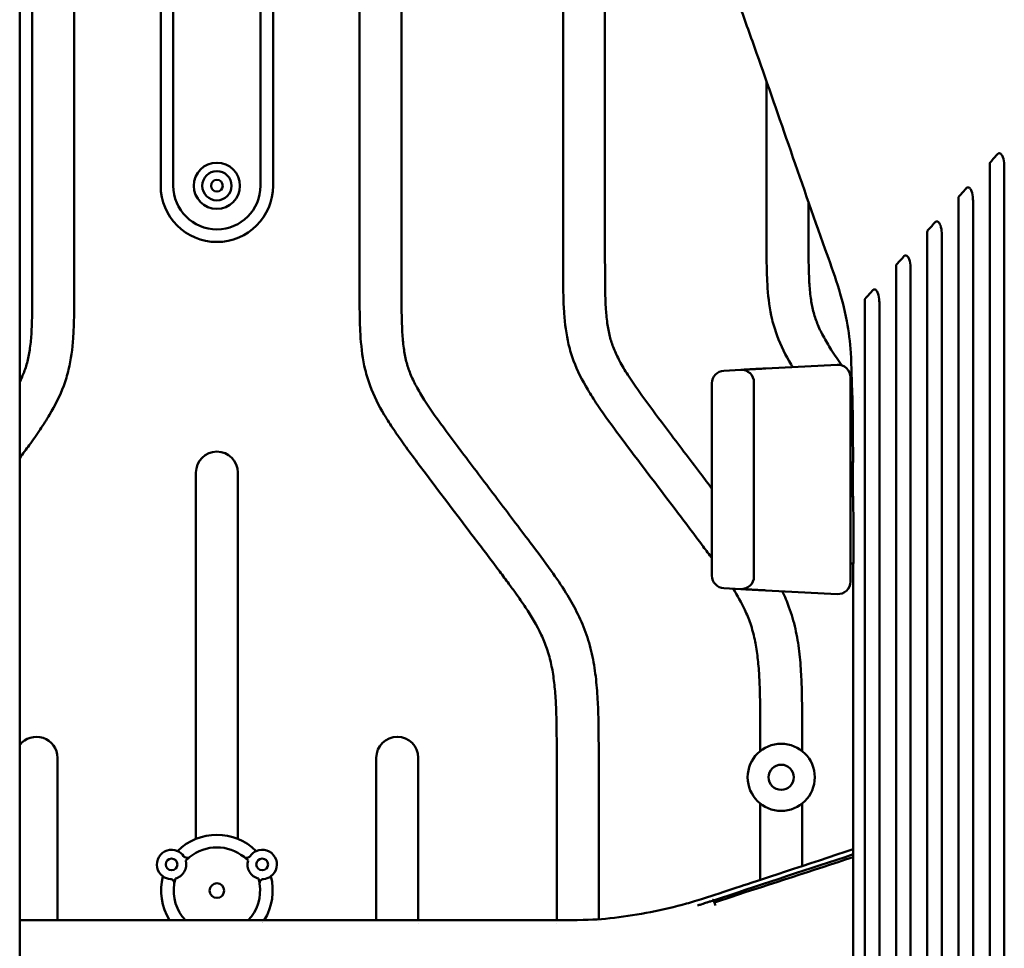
# Model space of a CAD drawing. Header units: millimetres. Extents: x 0 to 6049, y -120 to 1682.
# Tile 153 of 256: x 1230 to 1348, y 1254 to 1365. Entities that reach past the tile are written whole.
import ezdxf

# ---------------------------------------------------------------- set-up
doc = ezdxf.new("R2010")
doc.units = ezdxf.units.MM
doc.header["$LTSCALE"] = 2
doc.layers.add('Sichtbar (ISO)', color=7, linetype='Continuous', lineweight=50)

msp = doc.modelspace()

# ---------------------------------------------------------------- linework, layer by layer
at = {"layer": 'Sichtbar (ISO)'}
for p, q in [((1270.907, 1333.257), (1270.907, 1407.083)), ((1275.907, 1407.083), (1275.907, 1333.257)), ((1259.107, 1345.37), (1259.107, 1395.37)), ((1260.607, 1395.37), (1260.607, 1345.37)), ((1295.157, 1336.245), (1295.157, 1381.596)), ((1248.707, 1380.915), (1248.707, 1345.37)), ((1300.157, 1380.214), (1300.157, 1336.245)), ((1247.207, 1345.37), (1247.207, 1379.799)), ((1236.907, 1376.722), (1236.907, 1333.257)), ((1230.407, 1375.979), (1230.407, 1120.797)), ((1231.907, 1333.257), (1231.907, 1376.092)), ((1319.407, 1339.233), (1319.407, 1357.824)), ((1324.407, 1343.43), (1324.407, 1339.233)), ((1319.329, 1323.592), (1327.829, 1324.037)), ((1314.329, 1323.33), (1316.329, 1323.434)), ((1329.407, 1322.539), (1329.407, 1298.2)), ((1312.907, 1298.908), (1312.907, 1321.832)), ((1317.907, 1298.803), (1317.907, 1321.936)), ((1329.407, 1320.37), (1329.642, 1320.37)), ((1330.501, 1320.187), (1330.501, 1320.187)), ((1329.407, 1312.37), (1329.724, 1312.37)), ((1251.407, 1267.532), (1251.407, 1311.188)), ((1256.407, 1311.188), (1256.407, 1267.532)), ((1329.407, 1308.37), (1329.744, 1308.37)), ((1329.407, 1300.37), (1329.766, 1300.37)), ((1314.329, 1297.41), (1316.329, 1297.305)), ((1327.829, 1296.702), (1319.329, 1297.148)), ((1318.657, 1277.992), (1318.657, 1280.014)), ((1323.657, 1280.014), (1323.657, 1277.992)), ((1234.907, 1277.201), (1234.907, 1257.852)), ((1272.907, 1257.852), (1272.907, 1277.201)), ((1277.907, 1277.201), (1277.907, 1257.852)), ((1294.407, 1257.851), (1294.407, 1277.026)), ((1299.407, 1277.026), (1299.407, 1257.955)), ((1318.657, 1262.653), (1318.657, 1271.747)), ((1323.657, 1271.747), (1323.657, 1264.299)), ((1323.657, 1263.37), (1323.657, 1263.366)), ((1318.657, 1262.042), (1318.657, 1262.042)), ((1318.657, 1261.748), (1318.657, 1261.748)), ((1248.407, 1257.828), (1248.407, 1257.852)), ((1259.407, 1257.852), (1259.407, 1257.828)), ((1277.907, 1257.405), (1277.907, 1257.405)), ((1294.407, 1257.404), (1294.407, 1257.404)), ((1299.407, 1257.653), (1299.407, 1257.653))]:
    msp.add_line(p, q, dxfattribs=at)
for centre, radius in [((1253.907, 1345.37), 2.75), ((1253.907, 1345.37), 1.75), ((1253.907, 1345.37), 0.7), ((1321.157, 1274.87), 4), ((1321.157, 1274.87), 1.5), ((1248.507, 1264.487), 0.7), ((1259.307, 1264.487), 0.7), ((1253.907, 1261.37), 0.875)]:
    msp.add_circle(centre, radius, dxfattribs=at)
for centre, radius, start, end in [((1253.907, 1345.37), 6.7, 180, 0), ((1253.907, 1345.37), 5.2, 180, 0), ((1327.907, 1322.539), 1.5, 0, 93), ((1314.407, 1321.832), 1.5, 93, 180), ((1316.407, 1321.936), 1.5, 0, 93), ((1253.907, 1311.188), 2.5, 0, 180), ((1329.407, 1310.37), 1.3, 77.65399, 90), ((1329.407, 1310.37), 1.3, 270, 282.87501), ((1314.407, 1298.908), 1.5, 180, 267), ((1316.407, 1298.803), 1.5, 267, 0), ((1327.907, 1298.2), 1.5, 267, 0), ((1232.407, 1277.201), 2.5, 0, 143.1301), ((1275.407, 1277.201), 2.5, 0, 180), ((1253.907, 1261.37), 6.65, 45.17202, 134.82798), ((1248.507, 1264.487), 1.75, 65.9968, 234.0032), ((1248.507, 1264.487), 1.75, 34.63523, 65.9968), ((1253.907, 1261.37), 5.15, 51.09039, 128.90961), ((1259.307, 1264.487), 1.75, 114.0032, 145.36477), ((1259.307, 1264.487), 1.75, 305.9968, 114.0032), ((1248.507, 1264.487), 1.75, 284.95626, 15.04374), ((1250.358, 1265.766), 0.5, 214.63523, 308.90961), ((1253.907, 1261.37), 5.15, 128.90961, 136.08617), ((1257.456, 1265.766), 0.5, 231.09039, 325.36477), ((1253.907, 1261.37), 5.15, 43.91383, 51.09039), ((1259.307, 1264.487), 1.75, 164.95626, 255.04374), ((1253.907, 1261.37), 6.65, 165.17202, 211.93408), ((1248.507, 1264.487), 1.75, 234.0032, 265.36477), ((1248.325, 1262.245), 0.5, 351.09039, 85.36477), ((1253.907, 1261.37), 5.15, 163.91383, 171.09039), ((1253.907, 1261.37), 5.15, 8.90961, 16.08617), ((1259.489, 1262.245), 0.5, 94.63523, 188.90961), ((1259.307, 1264.487), 1.75, 274.63523, 305.9968), ((1253.907, 1261.37), 6.65, 328.06634, 14.82798), ((1253.907, 1261.37), 5.15, 171.09039, 223.45237), ((1253.907, 1261.37), 5.15, 316.54815, 8.90961), ((1253.907, 1261.37), 6.65, 324.95373, 324.95393)]:
    msp.add_arc(centre, radius, start, end, dxfattribs=at)
for points, knots in [([(1329.603, 1320.37), (1329.575, 1322.067), (1329.541, 1323.767), (1329.372, 1326.734), (1329.215, 1328.014), (1328.69, 1330.742), (1328.31, 1332.158), (1327.424, 1334.965), (1326.915, 1336.374), (1324.906, 1341.986), (1323.456, 1346.153), (1320.673, 1354.196), (1319.34, 1358.06), (1317.29, 1363.777), (1316.592, 1365.663), (1315.29, 1369.65), (1314.654, 1371.839), (1314.505, 1374.3)], [0, 0, 0, 0, 0.5094559, 0.5094559, 0.8939617, 0.8939617, 1.3789092, 1.3789092, 1.9278409, 1.9278409, 3.572663, 3.572663, 5.1084231, 5.1084231, 5.8749357, 5.8749357, 6.6547799, 6.6547799, 6.6547799, 6.6547799]), ([(1346.088, 1348.197), (1346.073, 1348.18), (1346.06, 1348.162), (1346.037, 1348.12), (1346.027, 1348.098), (1346.005, 1348.026), (1345.999, 1347.974), (1345.999, 1347.922)], [0.000001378, 0.000001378, 0.000001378, 0.000001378, 0.007377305, 0.007377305, 0.014951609, 0.014951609, 0.030352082, 0.030352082, 0.030352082, 0.030352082]), ([(1346.973, 1349.161), (1346.825, 1349), (1346.678, 1348.839), (1346.383, 1348.518), (1346.236, 1348.357), (1346.088, 1348.197)], [0.00000165, 0.00000165, 0.00000165, 0.00000165, 0.07180588, 0.07180588, 0.1434372, 0.1434372, 0.1434372, 0.1434372]), ([(1346.973, 1349.161), (1346.986, 1349.175), (1347.001, 1349.188), (1347.031, 1349.209), (1347.046, 1349.218), (1347.093, 1349.236), (1347.125, 1349.24), (1347.194, 1349.233), (1347.229, 1349.22), (1347.305, 1349.177), (1347.344, 1349.143), (1347.446, 1349.031), (1347.512, 1348.923), (1347.675, 1348.495), (1347.713, 1348.161), (1347.737, 1347.744), (1347.74, 1347.591), (1347.74, 1347.441)], [-0.23691835, -0.23691835, -0.23691835, -0.23691835, -0.22865782, -0.22865782, -0.2208818, -0.2208818, -0.20596157, -0.20596157, -0.18877583, -0.18877583, -0.16702994, -0.16702994, -0.12514606, -0.12514606, -0.04510393, -0.04510393, -0.000001, -0.000001, -0.000001, -0.000001]), ([(1345.999, 1245.37), (1345.999, 1248.52), (1345.999, 1278.137), (1345.999, 1332.808), (1345.999, 1342.991), (1345.999, 1347.922)], [-2.013828, -2.013828, -2.013828, -2.013828, -1.4800807, -1.4800807, -0.000001, -0.000001, -0.000001, -0.000001]), ([(1347.74, 1347.441), (1347.742, 1338.49), (1347.739, 1307.703), (1347.739, 1277.359), (1347.739, 1261.364), (1347.739, 1245.37)], [-9.1031956, -9.1031956, -9.1031956, -9.1031956, -4.7983297, -4.7983297, -0.000001, -0.000001, -0.000001, -0.000001]), ([(1343.251, 1345.105), (1343.104, 1344.944), (1342.956, 1344.783), (1342.661, 1344.461), (1342.513, 1344.3), (1342.365, 1344.139)], [0.00000165, 0.00000165, 0.00000165, 0.00000165, 0.0718865, 0.0718865, 0.14377342, 0.14377342, 0.14377342, 0.14377342]), ([(1343.251, 1345.105), (1343.264, 1345.118), (1343.278, 1345.131), (1343.306, 1345.151), (1343.321, 1345.159), (1343.367, 1345.178), (1343.398, 1345.182), (1343.467, 1345.176), (1343.503, 1345.164), (1343.579, 1345.122), (1343.618, 1345.089), (1343.719, 1344.977), (1343.785, 1344.87), (1343.95, 1344.443), (1343.989, 1344.11), (1344.014, 1343.689), (1344.017, 1343.527), (1344.017, 1343.369)], [-0.23539032, -0.23539032, -0.23539032, -0.23539032, -0.22765649, -0.22765649, -0.2203509, -0.2203509, -0.2057765, -0.2057765, -0.18887381, -0.18887381, -0.16754337, -0.16754337, -0.12640043, -0.12640043, -0.04753493, -0.04753493, -0.000001, -0.000001, -0.000001, -0.000001]), ([(1342.365, 1344.139), (1342.35, 1344.123), (1342.337, 1344.104), (1342.314, 1344.063), (1342.305, 1344.04), (1342.282, 1343.969), (1342.276, 1343.918), (1342.276, 1343.867)], [0.000001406, 0.000001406, 0.000001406, 0.000001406, 0.007348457, 0.007348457, 0.014872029, 0.014872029, 0.030127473, 0.030127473, 0.030127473, 0.030127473]), ([(1342.276, 1245.37), (1342.276, 1249.181), (1342.276, 1286.011), (1342.276, 1332.481), (1342.276, 1339.817), (1342.276, 1343.867)], [-1.8875416, -1.8875416, -1.8875416, -1.8875416, -1.2161911, -1.2161911, -0.000001, -0.000001, -0.000001, -0.000001]), ([(1344.017, 1343.369), (1344.019, 1337.846), (1344.016, 1324.355), (1344.016, 1283.814), (1344.016, 1264.592), (1344.016, 1245.37)], [-12.1621058, -12.1621058, -12.1621058, -12.1621058, -5.7667059, -5.7667059, -0.000001, -0.000001, -0.000001, -0.000001]), ([(1338.647, 1340.086), (1338.632, 1340.07), (1338.619, 1340.052), (1338.596, 1340.01), (1338.586, 1339.988), (1338.564, 1339.917), (1338.558, 1339.867), (1338.558, 1339.816)], [0.000000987, 0.000000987, 0.000000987, 0.000000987, 0.007314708, 0.007314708, 0.014776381, 0.014776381, 0.029867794, 0.029867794, 0.029867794, 0.029867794]), ([(1339.535, 1341.054), (1339.387, 1340.892), (1339.239, 1340.731), (1338.943, 1340.409), (1338.795, 1340.248), (1338.647, 1340.086)], [0.00000174, 0.00000174, 0.00000174, 0.00000174, 0.07210422, 0.07210422, 0.14420957, 0.14420957, 0.14420957, 0.14420957]), ([(1339.535, 1341.054), (1339.547, 1341.067), (1339.56, 1341.079), (1339.588, 1341.099), (1339.602, 1341.107), (1339.647, 1341.126), (1339.678, 1341.13), (1339.747, 1341.125), (1339.783, 1341.112), (1339.859, 1341.07), (1339.898, 1341.037), (1340, 1340.925), (1340.066, 1340.816), (1340.233, 1340.382), (1340.271, 1340.042), (1340.296, 1339.617), (1340.299, 1339.456), (1340.299, 1339.298)], [-0.23671627, -0.23671627, -0.23671627, -0.23671627, -0.22925557, -0.22925557, -0.22218666, -0.22218666, -0.20766608, -0.20766608, -0.19063518, -0.19063518, -0.16915593, -0.16915593, -0.12752949, -0.12752949, -0.04743614, -0.04743614, -0.000001, -0.000001, -0.000001, -0.000001]), ([(1322.529, 1323.759), (1322.468, 1323.859), (1321.748, 1325.055), (1320.801, 1326.905), (1319.869, 1329.988), (1319.543, 1332.596), (1319.407, 1335.873), (1319.407, 1337.898), (1319.407, 1339.233)], [0.74517802, 0.74517802, 0.74517802, 0.74517802, 0.75073498, 0.81160036, 0.84371626, 0.90359571, 0.93640046, 1, 1, 1, 1]), ([(1324.407, 1339.233), (1324.408, 1338.331), (1324.41, 1337.013), (1324.441, 1335.22), (1324.501, 1333.706), (1324.642, 1332.074), (1324.94, 1330.433), (1325.434, 1328.917), (1326.169, 1327.386), (1327.163, 1325.721), (1327.947, 1324.573), (1328.379, 1323.963)], [0, 0, 0, 0, 0.04297559, 0.06278076, 0.0854317, 0.11514694, 0.14072639, 0.16476834, 0.190854, 0.22144306, 0.25699657, 0.25699657, 0.25699657, 0.25699657]), ([(1338.558, 1245.37), (1338.558, 1263.729), (1338.558, 1282.088), (1338.558, 1331.13), (1338.558, 1336.445), (1338.558, 1339.816)], [-1.6199222, -1.6199222, -1.6199222, -1.6199222, -1.0135088, -1.0135088, -0.000001, -0.000001, -0.000001, -0.000001]), ([(1340.299, 1339.298), (1340.3, 1334.621), (1340.298, 1324.025), (1340.298, 1282.899), (1340.298, 1264.134), (1340.298, 1245.37)], [-12.3377395, -12.3377395, -12.3377395, -12.3377395, -5.62941, -5.62941, -0.000001, -0.000001, -0.000001, -0.000001]), ([(1335.814, 1336.998), (1335.665, 1336.837), (1335.517, 1336.675), (1335.221, 1336.352), (1335.072, 1336.19), (1334.924, 1336.029)], [0.00000185, 0.00000185, 0.00000185, 0.00000185, 0.07238548, 0.07238548, 0.14477212, 0.14477212, 0.14477212, 0.14477212]), ([(1335.814, 1336.998), (1335.837, 1337.024), (1335.864, 1337.043), (1335.922, 1337.069), (1335.954, 1337.074), (1336.022, 1337.069), (1336.058, 1337.057), (1336.134, 1337.015), (1336.173, 1336.981), (1336.275, 1336.868), (1336.342, 1336.758), (1336.511, 1336.315), (1336.549, 1335.967), (1336.573, 1335.538), (1336.576, 1335.377), (1336.576, 1335.219)], [-0.23828511, -0.23828511, -0.23828511, -0.23828511, -0.22434038, -0.22434038, -0.20990199, -0.20990199, -0.19273171, -0.19273171, -0.1710968, -0.1710968, -0.12897518, -0.12897518, -0.04751128, -0.04751128, -0.000001, -0.000001, -0.000001, -0.000001]), ([(1312.907, 1300.972), (1312.561, 1301.439), (1311.101, 1303.389), (1307.474, 1308.192), (1303.662, 1313.2), (1300.566, 1317.362), (1299.239, 1319.25), (1297.765, 1321.545), (1296.551, 1323.917), (1295.619, 1326.999), (1295.293, 1329.608), (1295.157, 1332.885), (1295.157, 1334.91), (1295.157, 1336.245)], [0.35473763, 0.35473763, 0.35473763, 0.35473763, 0.38239728, 0.47064356, 0.64098929, 0.68180329, 0.71737714, 0.75073498, 0.81160036, 0.84371626, 0.90359571, 0.93640046, 1, 1, 1, 1]), ([(1300.157, 1336.245), (1300.158, 1335.343), (1300.16, 1334.025), (1300.191, 1332.231), (1300.251, 1330.718), (1300.392, 1329.086), (1300.69, 1327.445), (1301.184, 1325.929), (1301.919, 1324.398), (1303.11, 1322.403), (1305.038, 1319.681), (1307.97, 1315.788), (1310.684, 1312.205), (1312.454, 1309.866), (1312.907, 1309.267)], [0, 0, 0, 0, 0.04297559, 0.06278076, 0.0854317, 0.11514694, 0.14072638, 0.16476834, 0.190854, 0.22144305, 0.27524796, 0.3494912, 0.45329026, 0.48902683, 0.48902683, 0.48902683, 0.48902683]), ([(1334.924, 1336.029), (1334.909, 1336.012), (1334.896, 1335.994), (1334.873, 1335.953), (1334.864, 1335.931), (1334.841, 1335.861), (1334.836, 1335.811), (1334.836, 1335.761)], [0.000001, 0.000001, 0.000001, 0.000001, 0.007281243, 0.007281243, 0.014671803, 0.014671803, 0.029581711, 0.029581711, 0.029581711, 0.029581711]), ([(1334.836, 1245.37), (1334.836, 1264.962), (1334.836, 1284.554), (1334.836, 1318.691), (1334.836, 1327.38), (1334.836, 1333.044), (1334.836, 1334.41), (1334.836, 1335.761)], [-3.7094131, -3.7094131, -3.7094131, -3.7094131, -1.8141482, -1.8141482, -0.4071307, -0.4071307, -0.000001, -0.000001, -0.000001, -0.000001]), ([(1336.576, 1335.219), (1336.577, 1331.045), (1336.576, 1322.1), (1336.576, 1279.549), (1336.576, 1262.459), (1336.576, 1245.37)], [-12.7655646, -12.7655646, -12.7655646, -12.7655646, -5.1268266, -5.1268266, -0.000001, -0.000001, -0.000001, -0.000001]), ([(1236.907, 1333.257), (1236.907, 1331.922), (1236.907, 1329.897), (1236.772, 1326.62), (1236.446, 1324.011), (1235.513, 1320.929), (1234.299, 1318.557), (1232.825, 1316.262), (1231.62, 1314.548), (1230.793, 1313.427), (1230.407, 1312.909)], [0, 0, 0, 0, 0.06359954, 0.09640429, 0.15628374, 0.18839964, 0.24926502, 0.28262286, 0.31819671, 0.34890667, 0.34890667, 0.34890667, 0.34890667]), ([(1230.407, 1321.975), (1230.573, 1322.309), (1230.935, 1323.108), (1231.374, 1324.457), (1231.673, 1326.098), (1231.813, 1327.729), (1231.873, 1329.243), (1231.904, 1331.037), (1231.907, 1332.355), (1231.907, 1333.257)], [0.8174994, 0.8174994, 0.8174994, 0.8174994, 0.83523166, 0.85927362, 0.88485306, 0.9145683, 0.93721924, 0.95702441, 1, 1, 1, 1]), ([(1294.407, 1277.026), (1294.406, 1278.302), (1294.404, 1280.371), (1294.337, 1283.162), (1294.203, 1285.344), (1293.96, 1287.35), (1293.623, 1288.96), (1293.168, 1290.451), (1292.343, 1292.479), (1291.03, 1294.669), (1289.646, 1296.638), (1288.606, 1298.058), (1286.863, 1300.385), (1283.224, 1305.204), (1279.412, 1310.212), (1276.316, 1314.374), (1274.989, 1316.262), (1273.515, 1318.557), (1272.301, 1320.929), (1271.369, 1324.011), (1271.043, 1326.62), (1270.907, 1329.897), (1270.907, 1331.922), (1270.907, 1333.257)], [0, 0, 0, 0, 0.0608257, 0.0985275, 0.1329671, 0.1649618, 0.1947283, 0.2111858, 0.2391865, 0.2987194, 0.3323121, 0.3537806, 0.3823973, 0.4706436, 0.6409893, 0.6818033, 0.7173771, 0.750735, 0.8116004, 0.8437163, 0.9035957, 0.9364005, 1, 1, 1, 1]), ([(1275.907, 1333.257), (1275.908, 1332.355), (1275.91, 1331.037), (1275.941, 1329.243), (1276.001, 1327.729), (1276.142, 1326.098), (1276.44, 1324.457), (1276.934, 1322.941), (1277.669, 1321.41), (1278.86, 1319.415), (1280.788, 1316.693), (1283.72, 1312.8), (1287.293, 1308.082), (1290.771, 1303.486), (1293.552, 1299.783), (1295.436, 1297.046), (1296.825, 1294.612), (1297.895, 1292.178), (1298.644, 1289.584), (1299.087, 1286.883), (1299.295, 1284.265), (1299.407, 1280.972), (1299.407, 1278.601), (1299.407, 1277.026)], [0, 0, 0, 0, 0.0429756, 0.0627808, 0.0854317, 0.1151469, 0.1407264, 0.1647683, 0.190854, 0.2214431, 0.275248, 0.3494912, 0.4532903, 0.556737, 0.6236731, 0.6735552, 0.7147558, 0.7568699, 0.799901, 0.8430547, 0.8870771, 0.924954, 1, 1, 1, 1]), ([(1332.098, 1332.949), (1331.95, 1332.787), (1331.801, 1332.625), (1331.503, 1332.3), (1331.355, 1332.138), (1331.206, 1331.976)], [0.00000199, 0.00000199, 0.00000199, 0.00000199, 0.07273863, 0.07273863, 0.14547922, 0.14547922, 0.14547922, 0.14547922]), ([(1332.098, 1332.949), (1332.111, 1332.962), (1332.124, 1332.974), (1332.151, 1332.994), (1332.165, 1333.001), (1332.207, 1333.019), (1332.236, 1333.023), (1332.301, 1333.019), (1332.337, 1333.007), (1332.413, 1332.965), (1332.452, 1332.932), (1332.555, 1332.817), (1332.623, 1332.706), (1332.794, 1332.251), (1332.832, 1331.892), (1332.855, 1331.458), (1332.857, 1331.298), (1332.857, 1331.141)], [-0.24044668, -0.24044668, -0.24044668, -0.24044668, -0.23314926, -0.23314926, -0.2262001, -0.2262001, -0.21301341, -0.21301341, -0.19559709, -0.19559709, -0.17357762, -0.17357762, -0.13068661, -0.13068661, -0.0471788, -0.0471788, -0.000001, -0.000001, -0.000001, -0.000001]), ([(1331.206, 1331.976), (1331.191, 1331.96), (1331.178, 1331.942), (1331.155, 1331.901), (1331.146, 1331.88), (1331.123, 1331.81), (1331.117, 1331.761), (1331.117, 1331.712)], [0.000001, 0.000001, 0.000001, 0.000001, 0.007243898, 0.007243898, 0.014545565, 0.014545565, 0.029288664, 0.029288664, 0.029288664, 0.029288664]), ([(1331.117, 1245.37), (1331.117, 1264.125), (1331.117, 1282.88), (1331.117, 1317.169), (1331.117, 1324.172), (1331.118, 1329.226), (1331.118, 1330.419), (1331.117, 1331.712)], [-2.7936312, -2.7936312, -2.7936312, -2.7936312, -1.4795498, -1.4795498, -0.3911288, -0.3911288, -0.000001, -0.000001, -0.000001, -0.000001]), ([(1332.857, 1331.141), (1332.858, 1327.531), (1332.857, 1320.252), (1332.857, 1281.261), (1332.857, 1263.315), (1332.857, 1245.37)], [-11.6972435, -11.6972435, -11.6972435, -11.6972435, -5.3836592, -5.3836592, -0.000001, -0.000001, -0.000001, -0.000001]), ([(1316.629, 1323.45), (1316.628, 1323.45), (1316.529, 1323.445), (1316.4, 1323.438), (1316.345, 1323.435), (1316.335, 1323.435)], [0.71338568, 0.71338568, 0.71338568, 0.71338568, 0.71428571, 0.85714286, 0.95893955, 0.95893955, 0.95893955, 0.95893955]), ([(1329.724, 1312.37), (1329.72, 1313.031), (1329.716, 1313.719), (1329.706, 1315.064), (1329.7, 1315.738), (1329.681, 1317.705), (1329.665, 1319.073), (1329.642, 1320.37)], [0.000001, 0.000001, 0.000001, 0.000001, 0.1984795, 0.1984795, 0.3983087, 0.3983087, 0.78470606, 0.78470606, 0.78470606, 0.78470606]), ([(1329.766, 1300.37), (1329.765, 1301.084), (1329.763, 1301.798), (1329.761, 1302.509), (1329.761, 1302.689), (1329.761, 1302.87), (1329.76, 1303.05), (1329.758, 1303.941), (1329.756, 1304.829), (1329.753, 1305.716), (1329.752, 1305.943), (1329.751, 1306.17), (1329.751, 1306.396), (1329.748, 1307.055), (1329.746, 1307.713), (1329.744, 1308.37)], [0, 0, 0, 0, 0.2660086, 0.2660086, 0.2660086, 0.3333333, 0.3333333, 0.3333333, 0.6666667, 0.6666667, 0.6666667, 0.7519078, 0.7519078, 0.7519078, 1, 1, 1, 1]), ([(1329.743, 1245.37), (1329.743, 1248.703), (1329.743, 1252.036), (1329.743, 1265.37), (1329.743, 1275.37), (1329.735, 1290.37), (1329.731, 1295.37), (1329.721, 1300.37)], [0, 0, 0, 0, 1, 1, 4.0000002, 4.0000002, 5.5000032, 5.5000032, 5.5000032, 5.5000032]), ([(1318.657, 1280.014), (1318.656, 1281.29), (1318.654, 1283.359), (1318.587, 1286.15), (1318.453, 1288.332), (1318.21, 1290.338), (1317.873, 1291.948), (1317.418, 1293.439), (1316.704, 1295.195), (1315.941, 1296.541), (1315.431, 1297.352)], [0, 0, 0, 0, 0.06082574, 0.09852746, 0.13296707, 0.16496184, 0.19472835, 0.21118575, 0.2391865, 0.28475259, 0.28475259, 0.28475259, 0.28475259]), ([(1316.335, 1297.305), (1316.345, 1297.304), (1316.4, 1297.301), (1316.529, 1297.295), (1316.628, 1297.29), (1316.629, 1297.289)], [0.04106913, 0.04106913, 0.04106913, 0.04106913, 0.14285714, 0.28571429, 0.28661341, 0.28661341, 0.28661341, 0.28661341]), ([(1321.295, 1297.045), (1321.586, 1296.43), (1322.202, 1294.969), (1322.894, 1292.572), (1323.337, 1289.871), (1323.545, 1287.253), (1323.657, 1283.96), (1323.657, 1281.589), (1323.657, 1280.014)], [0.7244992, 0.7244992, 0.7244992, 0.7244992, 0.75686986, 0.79990096, 0.84305468, 0.88707708, 0.92495401, 1, 1, 1, 1]), ([(1329.743, 1266.303), (1324.66, 1264.63), (1317.749, 1262.354), (1312.139, 1260.506), (1311.135, 1260.173), (1307.119, 1259.053), (1304.094, 1258.461), (1298.21, 1257.776), (1297.715, 1257.85), (1279.575, 1257.854), (1261.151, 1257.852), (1259.407, 1257.852)], [0.1416023, 0.1416023, 0.1416023, 0.1416023, 0.3976627, 0.3976627, 1.1818153, 1.1818153, 2.8743536, 2.8743536, 4.7327935, 4.7327935, 5.6494809, 5.6494809, 5.6494809, 5.6494809]), ([(1311.165, 1259.586), (1311.321, 1259.633), (1311.472, 1259.679), (1311.618, 1259.726), (1311.65, 1259.736), (1311.681, 1259.746), (1311.712, 1259.756), (1311.915, 1259.821), (1312.107, 1259.885), (1312.292, 1259.946), (1312.332, 1259.959), (1312.371, 1259.972), (1312.41, 1259.985), (1312.55, 1260.031), (1312.686, 1260.075), (1312.819, 1260.116), (1312.913, 1260.146), (1313.006, 1260.174), (1313.108, 1260.197)], [0.8426112, 0.8426112, 0.8426112, 0.8426112, 0.875, 0.875, 0.875, 0.88199997, 0.88199997, 0.88199997, 0.92769931, 0.92769931, 0.92769931, 0.9375, 0.9375, 0.9375, 0.97295539, 0.97295539, 0.97295539, 0.99841625, 0.99841625, 0.99841625, 0.99841625]), ([(1313.108, 1260.197), (1313.089, 1260.241), (1313.084, 1260.275), (1313.078, 1260.339), (1313.084, 1260.346), (1313.086, 1260.349), (1313.087, 1260.35), (1313.087, 1260.35)], [0.001174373, 0.001174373, 0.001174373, 0.001174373, 0.018943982, 0.018943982, 0.046331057, 0.046331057, 0.05551911, 0.05551911, 0.05551911, 0.05551911]), ([(1313.108, 1260.197), (1313.112, 1260.154), (1313.126, 1260.113), (1313.154, 1260.028), (1313.168, 1259.986), (1313.191, 1259.948)], [-0.037649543, -0.037649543, -0.037649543, -0.037649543, -0.018979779, -0.018979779, -0.000075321, -0.000075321, -0.000075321, -0.000075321]), ([(1313.191, 1259.948), (1313.199, 1259.918), (1313.224, 1259.84), (1313.276, 1259.734), (1313.313, 1259.65), (1313.331, 1259.609)], [0.00317323, 0.00317323, 0.00317323, 0.00317323, 0.33333333, 0.66666667, 1, 1, 1, 1]), ([(1259.407, 1257.828), (1257.58, 1257.828), (1255.632, 1257.828), (1252.074, 1257.828), (1250.241, 1257.828), (1248.407, 1257.828)], [0.000001, 0.000001, 0.000001, 0.000001, 0.5481129, 0.5481129, 1.130783, 1.130783, 1.130783, 1.130783])]:
    msp.add_open_spline(points, degree=3, knots=knots, dxfattribs=at)
for points in [[(1318.663, 1323.557), (1318.449, 1323.545), (1318.238, 1323.534), (1318.038, 1323.524)], [(1318.663, 1323.557), (1318.88, 1323.568), (1319.105, 1323.58), (1319.329, 1323.592)], [(1316.629, 1323.45), (1316.727, 1323.455), (1316.85, 1323.462), (1316.993, 1323.469)], [(1317.462, 1323.494), (1317.289, 1323.485), (1317.131, 1323.476), (1316.993, 1323.469)], [(1317.462, 1323.494), (1317.639, 1323.503), (1317.833, 1323.513), (1318.038, 1323.524)], [(1329.407, 1322.54), (1329.459, 1322.469), (1329.511, 1322.398), (1329.563, 1322.328)], [(1329.7, 1308.37), (1329.695, 1309.703), (1329.689, 1311.036), (1329.681, 1312.37)], [(1316.993, 1297.27), (1316.85, 1297.278), (1316.727, 1297.284), (1316.629, 1297.289)], [(1316.993, 1297.27), (1317.131, 1297.263), (1317.289, 1297.255), (1317.462, 1297.246)], [(1318.038, 1297.216), (1317.833, 1297.226), (1317.639, 1297.237), (1317.462, 1297.246)], [(1318.038, 1297.216), (1318.238, 1297.205), (1318.449, 1297.194), (1318.663, 1297.183)], [(1319.329, 1297.148), (1319.105, 1297.16), (1318.88, 1297.171), (1318.663, 1297.183)], [(1314.04, 1260.507), (1319.265, 1262.252), (1324.504, 1263.972), (1329.743, 1265.693)], [(1315.162, 1260.603), (1320.016, 1262.207), (1324.896, 1263.75), (1329.743, 1265.363)], [(1313.108, 1260.197), (1313.425, 1260.301), (1313.733, 1260.404), (1314.04, 1260.507)], [(1313.191, 1259.948), (1313.85, 1260.169), (1314.506, 1260.387), (1315.162, 1260.603)], [(1248.407, 1257.852), (1242.407, 1257.852), (1236.407, 1257.852), (1230.407, 1257.852)]]:
    msp.add_open_spline(points, degree=3, dxfattribs=at)

doc.saveas('drawing.dxf')
